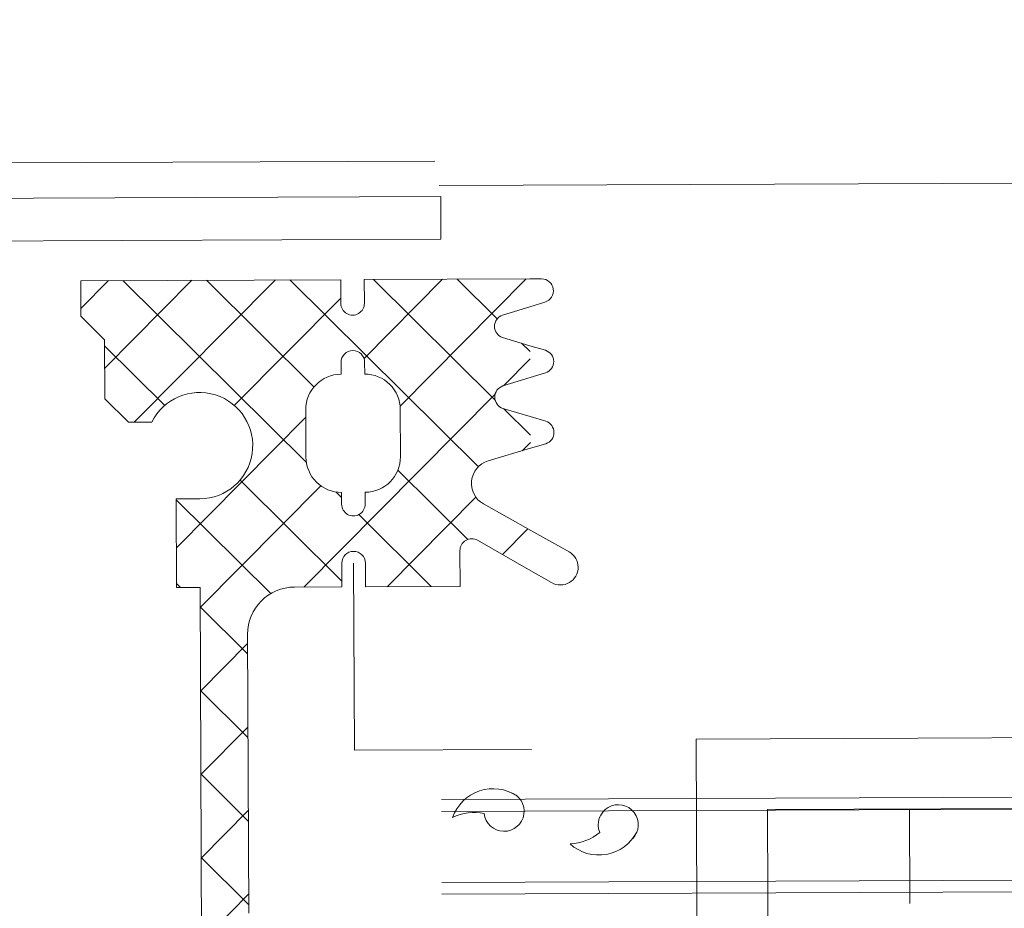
# Model space of a CAD drawing. Header units: millimetres. Extents: x 21148.2 to 21239.2, y 30135 to 30201.8.
# Tile 179 of 189: x 21217.0259 to 21217.0676, y 30174.0763 to 30174.1139. Entities that reach past the tile are written whole.
import ezdxf

# ---------------------------------------------------------------- set-up
doc = ezdxf.new("R2010")
doc.units = ezdxf.units.MM
for name, color, linetype, lineweight in [('AR-T1E-20-L1$0$BIAL - T1E - LT - 001 - AR - DWG - 0134 & 138$0$EAST PTB LVL-1-FACADE$0$ALUM_COVER', 7, 'Continuous', 13), ('AR-T1E-20-L1$0$BIAL - T1E - LT - 001 - AR - DWG - 0134 & 138$0$EAST PTB LVL-1-FACADE$0$ALUM_EXTRUSION', 7, 'Continuous', 13), ('AR-T1E-20-L1$0$BIAL - T1E - LT - 001 - AR - DWG - 0134 & 138$0$EAST PTB LVL-1-FACADE$0$ANGLE', 7, 'Continuous', 13), ('AR-T1E-20-L1$0$BIAL - T1E - LT - 001 - AR - DWG - 0134 & 138$0$EAST PTB LVL-1-FACADE$0$Cladding', 7, 'Continuous', 13), ('AR-T1E-20-L1$0$BIAL - T1E - LT - 001 - AR - DWG - 0134 & 138$0$EAST PTB LVL-1-FACADE$0$DIM', 7, 'Continuous', 13), ('AR-T1E-20-L1$0$BIAL - T1E - LT - 001 - AR - DWG - 0134 & 138$0$EAST PTB LVL-1-FACADE$0$GASKET', 7, 'Continuous', 13), ('AR-T1E-20-L1$0$BIAL - T1E - LT - 001 - AR - DWG - 0134 & 138$0$EAST PTB LVL-1-FACADE$0$glass', 7, 'Continuous', 13), ('AR-T1E-20-L1$0$BIAL - T1E - LT - 001 - AR - DWG - 0134 & 138$0$EAST PTB LVL-1-FACADE$0$hatch', 7, 'Continuous', 13)]:
    doc.layers.add(name, color=color, linetype=linetype, lineweight=lineweight)

# ---------------------------------------------------------------- blocks, each defined once
blk = doc.blocks.new('AR-T1E-20-L1$0$BIAL - T1E - LT - 001 - AR - DWG - 0134 & 138$0$EAST PTB LVL-1-FACADE$0$pri')
at = {"layer": 'AR-T1E-20-L1$0$BIAL - T1E - LT - 001 - AR - DWG - 0134 & 138$0$EAST PTB LVL-1-FACADE$0$GASKET', "ltscale": 1000}
h = blk.add_hatch(dxfattribs=at)
h.set_pattern_fill('ANSI37', color=256, scale=20, style=0)
h.set_pattern_definition([(45, (-26829309.88828593, -27378119.94802986), (-1.767766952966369, 1.767766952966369), []), (135, (-26829309.88828593, -27378119.94802986), (-1.767766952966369, -1.767766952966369), [])])
edge = h.paths.add_edge_path()
edge.add_line((12, -73.00000001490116), (12, -72.00000006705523))
edge.add_ellipse((11.5, -72.00000006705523), major_axis=(0.3535533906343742, 0.3535533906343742), ratio=0.9999999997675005, start_angle=314.9999999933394, end_angle=494.9999999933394)
edge.add_line((11, -72.00000006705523), (11, -69.50000006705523))
edge.add_ellipse((11.5, -69.50000006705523), major_axis=(0.3535533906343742, 0.3535533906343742), ratio=0.9999999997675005, start_angle=134.9999999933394, end_angle=314.9999999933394)
edge.add_line((12, -69.50000006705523), (12, -69.0000000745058))
edge.add_ellipse((12, -67.5000000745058), major_axis=(-1.060660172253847, 1.060660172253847), ratio=0.9999999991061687, start_angle=134.9999999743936, end_angle=225.0000000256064)
edge.add_line((13.5, -67.5000000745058), (13.5, -65.5000000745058))
edge.add_ellipse((12, -65.5000000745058), major_axis=(1.060660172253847, 1.060660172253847), ratio=0.9999999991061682, start_angle=314.9999999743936, end_angle=405.0000000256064)
edge.add_line((12, -64.0000000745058), (12, -63.50000006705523))
edge.add_ellipse((11.5, -63.50000006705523), major_axis=(0.3535533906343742, 0.3535533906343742), ratio=0.9999999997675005, start_angle=314.9999999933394, end_angle=494.9999999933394)
edge.add_line((11, -63.50000006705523), (11, -61.00000007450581))
edge.add_ellipse((11.5, -61.00000007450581), major_axis=(0.3535533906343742, 0.3535533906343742), ratio=0.9999999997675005, start_angle=134.9999999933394, end_angle=314.9999999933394)
edge.add_line((12, -61.00000007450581), (12, -60.00000007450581))
edge.add_line((12, -60.00000007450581), (16, -60.00000008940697))
edge.add_line((16, -60.00000008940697), (16, -61.51329413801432))
edge.add_ellipse((16.5, -61.51329413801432), major_axis=(0.3535533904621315, 0.3535533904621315), ratio=1, start_angle=135, end_angle=255.0000000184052)
edge.add_line((16.75, -61.9463068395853), (18.99999998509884, -60.64726873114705))
edge.add_line((18.99999998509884, -60.64726873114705), (18.99999998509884, -62.35699120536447))
edge.add_line((18.99999998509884, -62.35699120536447), (17.01666248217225, -63.47513124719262))
edge.add_ellipse((17.49880958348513, -64.35122152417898), major_axis=(0.7071067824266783, 0.7071067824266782), ratio=0.9999999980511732, start_angle=73.82572674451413, end_angle=209.2398824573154)
edge.add_line((17.22719918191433, -65.3136288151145), (18.99999998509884, -65.83272748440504))
edge.add_line((18.99999998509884, -65.83272748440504), (18.99999998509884, -67.17420952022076))
edge.add_line((18.99999998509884, -67.17420952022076), (17.86783060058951, -67.51778516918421))
edge.add_ellipse((17.99999997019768, -68.00000011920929), major_axis=(-0.3535533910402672, 0.3535533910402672), ratio=0.9999999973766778, start_angle=-29.67233578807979, end_angle=119.6723666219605)
edge.add_line((17.86783086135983, -68.48221514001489), (18.99999998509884, -68.82579069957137))
edge.add_line((18.99999998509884, -68.82579069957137), (18.99999998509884, -70.17420950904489))
edge.add_line((18.99999998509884, -70.17420950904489), (17.86783074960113, -70.51778510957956))
edge.add_ellipse((17.99999997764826, -71.00000009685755), major_axis=(-0.3535533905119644, 0.3535533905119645), ratio=0.999999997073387, start_angle=-29.67235256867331, end_angle=119.6723608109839)
edge.add_line((17.86783082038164, -71.48221510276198), (18.99999998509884, -71.82579069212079))
edge.add_line((18.99999998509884, -71.82579069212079), (18.99999998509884, -73.00000009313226))
edge.add_line((18.99999998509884, -73.00000009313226), (12, -73.00000001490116))
edge = h.paths.add_edge_path()
edge.add_line((0, -73.00000001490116), (0, -71.50000001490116))
edge.add_line((0, -71.50000001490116), (1, -70.50000001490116))
edge.add_line((1, -70.50000001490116), (1, -68.00000002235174))
edge.add_line((1, -68.00000002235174), (2, -67.00000002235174))
edge.add_line((2, -67.00000002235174), (2.984628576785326, -67.00000002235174))
edge.add_ellipse((5.000193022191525, -66.0000000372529), major_axis=(1.590990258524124, 1.590990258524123), ratio=0.9999999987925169, start_angle=161.3877995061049, end_angle=405.0000000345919)
edge.add_line((5.000193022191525, -63.7500000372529), (4.000193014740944, -63.7500000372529))
edge.add_line((4.000193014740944, -63.7500000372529), (4.000193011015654, -60.0000000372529))
edge.add_line((4.000193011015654, -60.0000000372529), (5.000193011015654, -60.0000000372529))
edge.add_line((5.000193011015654, -60.0000000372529), (5.000192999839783, -44.99999998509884))
edge.add_ellipse((6.500192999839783, -44.99999998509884), major_axis=(1.060660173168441, 1.060660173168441), ratio=0.9999999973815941, start_angle=44.99999979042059, end_angle=134.9999999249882, ccw=False)
edge.add_line((6.500193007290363, -43.49999998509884), (12.50019299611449, -43.50000000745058))
edge.add_ellipse((12.50019299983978, -42.50000000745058), major_axis=(-0.7071067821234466, 0.7071067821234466), ratio=0.9999999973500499, start_angle=134.9999999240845, end_angle=225.0000009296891)
edge.add_line((13.50019299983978, -42.49999999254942), (22.00019301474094, -42.49999997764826))
edge.add_ellipse((22.50019301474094, -42.49999997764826), major_axis=(0.3535533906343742, 0.3535533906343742), ratio=0.9999999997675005, start_angle=134.9999999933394, end_angle=314.9999999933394)
edge.add_line((23.00019301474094, -42.49999997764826), (23.00019301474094, -39.50000001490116))
edge.add_ellipse((21.00019301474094, -39.50000001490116), major_axis=(1.414213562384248, 1.414213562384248), ratio=0.999999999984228, start_angle=314.9999999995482, end_angle=404.9999997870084)
edge.add_line((21.00019302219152, -37.50000001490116), (19.00019297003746, -37.50000000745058))
edge.add_line((19.00019297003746, -37.50000000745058), (19.00019297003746, -39.50000000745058))
edge.add_ellipse((18.50019297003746, -39.50000000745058), major_axis=(-0.3535533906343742, 0.3535533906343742), ratio=0.9999999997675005, start_angle=45.00000000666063, end_angle=225.0000000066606, ccw=False)
edge.add_line((18.00019297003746, -39.50000000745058), (18.00019297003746, -37.50000000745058))
edge.add_line((18.00019297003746, -37.50000000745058), (16.00019297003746, -37.50000000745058))
edge.add_line((16.00019297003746, -37.50000000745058), (16.00019297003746, -39.50000000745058))
edge.add_ellipse((15.50019297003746, -39.50000000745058), major_axis=(-0.3535533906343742, 0.3535533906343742), ratio=0.9999999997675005, start_angle=45.00000000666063, end_angle=225.0000000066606, ccw=False)
edge.add_line((15.00019297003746, -39.50000000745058), (15.00019297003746, -37.50000000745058))
edge.add_line((15.00019297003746, -37.50000000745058), (14.00019297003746, -37.50000000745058))
edge.add_ellipse((14.00019297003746, -36.50000000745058), major_axis=(0.7071067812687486, 0.7071067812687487), ratio=0.9999999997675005, start_angle=45.00000000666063, end_angle=225.0000000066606, ccw=False)
edge.add_line((14.00019297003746, -35.50000000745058), (15.00019297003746, -35.50000000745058))
edge.add_line((15.00019297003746, -35.50000000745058), (15.00019297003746, -33.50000000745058))
edge.add_ellipse((15.50019297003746, -33.50000000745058), major_axis=(-0.3535533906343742, 0.3535533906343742), ratio=0.9999999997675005, start_angle=-134.99999999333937, end_angle=45.00000000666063, ccw=False)
edge.add_line((16.00019297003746, -33.50000000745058), (16.00019297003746, -35.50000000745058))
edge.add_line((16.00019297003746, -35.50000000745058), (18.00019297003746, -35.50000000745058))
edge.add_line((18.00019297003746, -35.50000000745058), (18.00019297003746, -33.50000000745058))
edge.add_ellipse((18.50019297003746, -33.50000000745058), major_axis=(-0.3535533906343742, 0.3535533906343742), ratio=0.9999999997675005, start_angle=-134.99999999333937, end_angle=45.00000000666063, ccw=False)
edge.add_line((19.00019297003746, -33.50000000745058), (19.00019297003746, -35.50000000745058))
edge.add_line((19.00019297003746, -35.50000000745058), (21.00019301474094, -35.50000000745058))
edge.add_ellipse((21.00019301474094, -33.50000000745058), major_axis=(1.414213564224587, 1.414213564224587), ratio=0.9999999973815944, start_angle=225.0000000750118, end_angle=314.9999999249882)
edge.add_line((23.00019301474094, -33.50000000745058), (23.00019301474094, -30.49999997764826))
edge.add_ellipse((22.50019301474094, -30.49999935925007), major_axis=(0.3535533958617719, 0.3535533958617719), ratio=0.9999999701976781, start_angle=314.9999282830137, end_angle=495.0000734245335)
edge.add_line((22.00019301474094, -30.50000000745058), (13.50019299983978, -30.50000002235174))
edge.add_ellipse((12.50019299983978, -30.50000000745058), major_axis=(-0.7071067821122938, 0.7071067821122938), ratio=0.9999999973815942, start_angle=224.9999992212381, end_angle=314.9999994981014)
edge.add_line((12.50019300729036, -29.50000000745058), (6.500192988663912, -29.49999997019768))
edge.add_ellipse((6.500192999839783, -27.99999997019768), major_axis=(1.060660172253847, 1.060660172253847), ratio=0.9999999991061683, start_angle=134.9999999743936, end_angle=224.9999995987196, ccw=False)
edge.add_line((5.000192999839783, -27.99999997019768), (5.000193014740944, -12.99999997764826))
edge.add_line((5.000193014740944, -12.99999997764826), (4.000193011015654, -12.99999997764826))
edge.add_line((4.000193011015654, -12.99999997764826), (4.000193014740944, -9.249999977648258))
edge.add_line((4.000193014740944, -9.249999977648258), (5.000193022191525, -9.249999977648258))
edge.add_ellipse((5.000193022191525, -6.999999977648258), major_axis=(-1.590990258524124, 1.590990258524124), ratio=0.9999999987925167, start_angle=134.9999999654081, end_angle=378.6122004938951)
edge.add_line((2.984628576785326, -5.999999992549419), (2, -5.999999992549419))
edge.add_line((2, -5.999999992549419), (1, -4.999999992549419))
edge.add_line((1, -4.999999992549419), (1, -2.5))
edge.add_line((1, -2.5), (0, -1.5))
edge.add_line((0, -1.5), (0, 0))
edge.add_line((0, 0), (11, 5.21540641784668e-08))
edge.add_line((11, 5.21540641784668e-08), (11, -0.9999999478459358))
edge.add_line((11, -0.9999999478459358), (11, -3.999999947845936))
edge.add_ellipse((11, -5.499999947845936), major_axis=(-1.060660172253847, 1.060660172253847), ratio=0.9999999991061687, start_angle=-45.00000002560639, end_angle=45.00000002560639)
edge.add_line((9.5, -5.499999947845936), (9.5, -7.499999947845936))
edge.add_ellipse((11, -7.499999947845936), major_axis=(1.060660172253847, 1.060660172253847), ratio=0.9999999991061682, start_angle=134.9999999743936, end_angle=225.0000000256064)
edge.add_line((11, -8.999999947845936), (11, -12.99999994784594))
edge.add_line((11, -12.99999994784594), (9.000096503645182, -12.99999995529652))
edge.add_ellipse((9.000096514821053, -14.99990345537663), major_axis=(1.414145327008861, 1.414145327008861), ratio=0.9999999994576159, start_angle=45.00000033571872, end_angle=134.999999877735)
edge.add_line((7.000193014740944, -14.99990345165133), (7.000193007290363, -26.79289329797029))
edge.add_line((7.000193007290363, -26.79289329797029), (6.647053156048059, -27.1460331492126))
edge.add_ellipse((6.999638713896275, -27.50055173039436), major_axis=(-0.4999925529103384, 0.002760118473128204), ratio=0.9999993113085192, start_angle=-44.84036206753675, end_angle=134.7895539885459)
edge.add_line((7.34992703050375, -27.85734031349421), (7.349943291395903, -27.85735658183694))
edge.add_line((7.349943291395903, -27.85735658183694), (7.707299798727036, -27.50000008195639))
edge.add_line((7.707299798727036, -27.50000008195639), (24.46999997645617, -27.50000000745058))
edge.add_line((24.46999997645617, -27.50000000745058), (25.96999996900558, -29))
edge.add_line((25.96999996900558, -29), (25.96999996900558, -33.5))
edge.add_line((25.96999996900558, -33.5), (24.96999995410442, -34.50000001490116))
edge.add_line((24.96999995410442, -34.50000001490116), (24.96999994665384, -38.49999998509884))
edge.add_line((24.96999994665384, -38.49999998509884), (25.96999996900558, -39.50000001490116))
edge.add_line((25.96999996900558, -39.50000001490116), (25.96999996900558, -44.00000001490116))
edge.add_line((25.96999996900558, -44.00000001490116), (24.46999996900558, -45.50000001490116))
edge.add_line((24.46999996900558, -45.50000001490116), (7.707299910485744, -45.49999997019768))
edge.add_line((7.707299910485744, -45.49999997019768), (7.349943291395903, -45.14264335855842))
edge.add_line((7.349943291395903, -45.14264335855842), (7.34992703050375, -45.14265962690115))
edge.add_ellipse((6.999638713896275, -45.49944821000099), major_axis=(0.4999925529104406, 0.002760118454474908), ratio=0.9999993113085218, start_angle=45.21044601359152, end_angle=224.8403620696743)
edge.add_line((6.647053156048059, -45.85396679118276), (7.000193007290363, -46.20710664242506))
edge.add_line((7.000193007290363, -46.20710664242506), (7.000193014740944, -58.00009648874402))
edge.add_ellipse((9.000096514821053, -58.00009648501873), major_axis=(-1.414145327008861, 1.414145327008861), ratio=0.9999999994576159, start_angle=45.000000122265, end_angle=134.9999997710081)
edge.add_line((9.000096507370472, -59.99999998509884), (11, -59.99999999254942))
edge.add_line((11, -59.99999999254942), (11, -61.00000007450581))
edge.add_line((11, -61.00000007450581), (11, -64.00000006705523))
edge.add_ellipse((11, -65.50000006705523), major_axis=(-1.060660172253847, 1.060660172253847), ratio=0.9999999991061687, start_angle=-45.00000002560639, end_angle=45.00000002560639)
edge.add_line((9.5, -65.50000006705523), (9.5, -67.50000006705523))
edge.add_ellipse((11, -67.50000006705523), major_axis=(1.060660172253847, 1.060660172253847), ratio=0.9999999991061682, start_angle=134.9999999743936, end_angle=225.0000000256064)
edge.add_line((11, -69.00000006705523), (11, -69.50000006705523))
edge.add_line((11, -69.50000006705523), (11, -72.00000000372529))
edge.add_line((11, -72.00000000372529), (11, -73.00000006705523))
edge.add_line((11, -73.00000006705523), (0, -73.00000001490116))
edge = h.paths.add_edge_path()
edge.add_line((12, -12.99999994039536), (12, -11.99999994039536))
edge.add_ellipse((11.5, -11.99999994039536), major_axis=(0.3535533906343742, 0.3535533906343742), ratio=0.9999999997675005, start_angle=314.9999999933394, end_angle=494.9999999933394)
edge.add_line((11, -11.99999994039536), (11, -9.499999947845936))
edge.add_ellipse((11.50000000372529, -9.499999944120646), major_axis=(0.3535533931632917, 0.3535533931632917), ratio=0.9999999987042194, start_angle=135.0000003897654, end_angle=224.9906755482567)
edge.add_ellipse((11.50000001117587, -9.499999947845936), major_axis=(-0.3535533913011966, 0.3535533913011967), ratio=0.9999999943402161, start_angle=134.9906744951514, end_angle=225.0000001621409)
edge.add_line((12.00000001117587, -9.499999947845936), (12.00000001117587, -8.999999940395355))
edge.add_ellipse((12, -7.499999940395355), major_axis=(-1.060660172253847, 1.060660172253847), ratio=0.9999999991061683, start_angle=135.0000004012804, end_angle=225.0000000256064)
edge.add_line((13.5, -7.499999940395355), (13.5, -5.499999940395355))
edge.add_ellipse((12, -5.499999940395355), major_axis=(1.060660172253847, 1.060660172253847), ratio=0.9999999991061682, start_angle=314.9999999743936, end_angle=405.0000000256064)
edge.add_line((12, -3.999999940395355), (12, -3.499999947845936))
edge.add_ellipse((11.5, -3.499999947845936), major_axis=(0.3535533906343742, 0.3535533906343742), ratio=0.9999999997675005, start_angle=314.9999999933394, end_angle=494.9999999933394)
edge.add_line((11, -3.499999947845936), (11, -0.9999999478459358))
edge.add_ellipse((11.5, -0.9999999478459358), major_axis=(0.3535533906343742, 0.3535533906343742), ratio=0.9999999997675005, start_angle=134.9999999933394, end_angle=314.9999999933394)
edge.add_line((12, -0.9999999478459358), (12, 0))
edge.add_line((12, 0), (18.99999998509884, 7.82310962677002e-08))
edge.add_line((18.99999998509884, 7.82310962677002e-08), (18.99999998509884, -1.174209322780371))
edge.add_line((18.99999998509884, -1.174209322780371), (17.86783082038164, -1.517784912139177))
edge.add_ellipse((17.99999997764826, -1.999999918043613), major_axis=(0.3535533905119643, 0.3535533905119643), ratio=0.9999999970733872, start_angle=60.32763918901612, end_angle=209.6723525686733)
edge.add_line((17.86783074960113, -2.482214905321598), (18.99999998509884, -2.825790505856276))
edge.add_line((18.99999998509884, -2.825790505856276), (18.99999998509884, -4.17420931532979))
edge.add_line((18.99999998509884, -4.17420931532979), (17.86783086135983, -4.517784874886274))
edge.add_ellipse((17.99999997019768, -4.999999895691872), major_axis=(0.3535533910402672, 0.3535533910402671), ratio=0.9999999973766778, start_angle=60.32763337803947, end_angle=209.6723357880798)
edge.add_line((17.86783060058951, -5.482214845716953), (18.99999998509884, -5.825790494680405))
edge.add_line((18.99999998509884, -5.825790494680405), (18.99999998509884, -7.16727253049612))
edge.add_line((18.99999998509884, -7.16727253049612), (17.22719918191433, -7.686371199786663))
edge.add_ellipse((17.49880958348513, -8.64877849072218), major_axis=(-0.7071067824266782, 0.7071067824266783), ratio=0.9999999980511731, start_angle=-29.23988245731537, end_angle=106.1742732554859)
edge.add_line((17.01666248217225, -9.52486876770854), (18.99999998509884, -10.6430088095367))
edge.add_line((18.99999998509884, -10.6430088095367), (18.99999998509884, -12.35273128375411))
edge.add_line((18.99999998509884, -12.35273128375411), (16.75, -11.05369317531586))
edge.add_ellipse((16.5, -11.48670587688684), major_axis=(0.3535533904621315, 0.3535533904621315), ratio=1, start_angle=14.99999998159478, end_angle=135)
edge.add_line((16, -11.48670587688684), (16, -12.99999992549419))
edge.add_line((16, -12.99999992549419), (12, -12.99999994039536))
at = {"layer": 'AR-T1E-20-L1$0$BIAL - T1E - LT - 001 - AR - DWG - 0134 & 138$0$EAST PTB LVL-1-FACADE$0$GASKET'}
for p, q in [((18.99999998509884, -1.174209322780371), (17.84188608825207, -1.525658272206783)), ((19.63926747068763, -0.9802129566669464), (18.99999998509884, -1.174209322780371)), ((18.99999998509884, -2.825790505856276), (17.84188608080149, -2.474341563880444)), ((19.65109968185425, -3.023377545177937), (18.99999998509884, -2.825790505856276)), ((11, -3.499999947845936), (11, -3.999999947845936)), ((12, -3.499999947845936), (12, -3.999999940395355)), ((19.65109968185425, -3.976622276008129), (18.99999998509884, -4.17420931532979)), ((18.99999998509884, -4.17420931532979), (17.84188608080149, -4.525658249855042)), ((13.5, -5.499999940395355), (13.5, -7.499999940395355)), ((18.99999998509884, -5.825790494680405), (17.84188608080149, -5.474341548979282)), ((19.65109968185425, -6.023377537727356), (18.99999998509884, -5.825790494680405)), ((19.65109968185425, -6.976622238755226), (18.99999998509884, -7.16727253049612)), ((18.99999998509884, -7.16727253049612), (17.20841978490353, -7.691870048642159)), ((12.00000001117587, -8.999999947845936), (12.00000001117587, -9.499999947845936)), ((18.99999998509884, -10.6430088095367), (16.99880958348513, -9.514803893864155)), ((20.64379942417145, -11.56972853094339), (18.99999998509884, -10.6430088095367)), ((18.99999998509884, -12.35273128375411), (16.75, -11.05369317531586)), ((16, -12.99999988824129), (16, -11.48670587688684)), ((11, -12.99999988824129), (11, -11.99999994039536)), ((12, -12.99999988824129), (12, -11.99999994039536)), ((19.87514480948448, -12.85799638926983), (18.99999998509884, -12.35273128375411)), ((16, -12.99999992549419), (12, -12.99999994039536))]:
    blk.add_line(p, q, dxfattribs=at)
for points in [[(18.99999998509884, 7.82310962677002e-08), (12, 0), (12, -0.9999999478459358, -0.9999999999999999), (11, -0.9999999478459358), (11, 5.21540641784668e-08), (0, 0), (0, -1.5), (1, -2.5), (1, -4.999999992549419), (2, -5.999999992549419), (2.984628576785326, -5.999999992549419, -1.796870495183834), (5.000193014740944, -9.249999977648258), (4.000193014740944, -9.249999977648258), (4.000193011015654, -12.99999997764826), (5.000193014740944, -12.99999997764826), (5.000192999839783, -27.99999997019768)], [(19.49999996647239, 8.195638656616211e-08, -0.8679639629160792), (19.63926747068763, -0.9802129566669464)], [(10.99999998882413, -3.999999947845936, 0.4142135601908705), (9.5, -5.499999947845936), (9.5, -7.499999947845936, 0.4142135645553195), (11.00000001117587, -8.999999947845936), (11.00000001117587, -9.500105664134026)], [(11, -12.99999994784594), (8.99999999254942, -12.99999995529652, 0.4142135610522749), (7.000193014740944, -14.9999999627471), (7.000193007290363, -26.79289329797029)]]:
    blk.add_lwpolyline(points, format="xyb", dxfattribs=at)
blk.add_lwpolyline([(19.50009621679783, 8.195638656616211e-08), (18.99999998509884, 7.82310962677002e-08)], dxfattribs=at)
for centre, radius, start, end in [((17.99999997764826, -1.999999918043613), 0.4999999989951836, 108.4349495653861, 251.5650504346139), ((11.5, -3.499999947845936), 0.5, 0, 180), ((19.49999997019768, -3.499999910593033), 0.5, 287.5897535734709, 72.41024642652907), ((12, -5.499999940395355), 1.5, 0, 90.00000042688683), ((17.99999997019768, -4.999999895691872), 0.5, 108.4349491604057, 251.5650508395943), ((19.49999997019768, -6.499999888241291), 0.5, 287.5897535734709, 72.41024642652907), ((12, -7.499999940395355), 1.5, 270.0000004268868, 0), ((17.49880958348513, -8.64877849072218), 1, 106.8812941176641, 239.9999999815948), ((11.50000001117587, -9.499999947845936), 0.5, 180, 0), ((16.5, -11.48670587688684), 0.5, 59.99999998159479, 180), ((11.5, -11.99999994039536), 0.5, 0, 180), ((20.25014480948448, -12.20847733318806), 0.75, 239.9999999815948, 59.99999998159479)]:
    blk.add_arc(centre, radius, start, end, dxfattribs=at)

msp = doc.modelspace()

# ---------------------------------------------------------------- hatches: boundary and pattern name
at = {"layer": 'AR-T1E-20-L1$0$BIAL - T1E - LT - 001 - AR - DWG - 0134 & 138$0$EAST PTB LVL-1-FACADE$0$GASKET'}
h = msp.add_hatch(dxfattribs=at)
h.set_pattern_fill('ANSI37', color=256, scale=0.015, angle=90.22990505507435, style=0)
h.set_pattern_definition([(135.2299050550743, (21217.44480671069, 30173.85009524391), (-0.001320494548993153, -0.001331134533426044), []), (225.2299050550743, (21217.44480671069, 30173.85009524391), (0.001331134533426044, -0.001320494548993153), [])])
edge = h.paths.add_edge_path(flags=16)
edge.add_line((21217.08103572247, 30174.07478951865), (21217.0800183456, 30174.07653545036))
edge.add_arc((21217.0791543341, 30174.07603197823), 0.000999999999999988, 390.2299050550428, 510.2299050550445)
edge.add_line((21217.07828630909, 30174.07652850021), (21217.07728297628, 30174.07477446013))
edge.add_arc((21217.07511291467, 30174.07601576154), 0.002500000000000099, 270.2299050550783, 330.2299050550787, ccw=False)
edge.add_line((21217.07512294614, 30174.07351578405), (21217.07252984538, 30174.07350537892))
edge.add_arc((21217.07287034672, 30174.07050840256), 0.003016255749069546, 96.48187653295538, 275.8642960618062)
edge.add_line((21217.07317852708, 30174.06750793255), (21217.07687905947, 30174.06752278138))
edge.add_arc((21217.07686902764, 30174.07002275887), 0.0025, 270.2299050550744, 330.2299050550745)
edge.add_line((21217.07903909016, 30174.06878145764), (21217.08104575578, 30174.07228953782))
edge.add_arc((21217.07887569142, 30174.0735308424), 0.00249999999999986, 330.2299050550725, 390.2299054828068)
edge = h.paths.add_edge_path(flags=16)
edge.add_line((21217.0800985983, 30174.05653561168), (21217.08090126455, 30174.05793884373))
edge.add_arc((21217.07873120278, 30174.05918014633), 0.002500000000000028, 330.2299050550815, 390.2299051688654)
edge.add_line((21217.08089123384, 30174.06043882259), (21217.07865300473, 30174.06427987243))
edge.add_arc((21217.07649297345, 30174.06302119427), 0.002499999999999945, 390.2299050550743, 450.2299050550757)
edge.add_line((21217.07648294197, 30174.06552117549), (21217.07318655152, 30174.06550794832))
edge.add_arc((21217.07290246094, 30174.06250510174), 0.00301625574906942, 444.5955140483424, 623.977933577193)
edge.add_line((21217.07258602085, 30174.05950548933), (21217.07517912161, 30174.05951589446))
edge.add_arc((21217.07518915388, 30174.05701591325), 0.002499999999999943, 30.2299050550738, 90.22990505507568, ccw=False)
edge.add_line((21217.07734918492, 30174.05827459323), (21217.07836656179, 30174.05652866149))
edge.add_arc((21217.0792305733, 30174.05703212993), 0.0009999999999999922, 210.2299050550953, 330.2299050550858)
edge = h.paths.add_edge_path()
edge.add_line((21217.06398381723, 30174.06747103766), (21217.0671331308, 30174.0680376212))
edge.add_arc((21217.06704433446, 30174.06852967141), 0.000500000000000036, 280.2299050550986, 390.2299050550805)
edge.add_line((21217.06747634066, 30174.06878140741), (21217.06685447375, 30174.06984860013))
edge.add_line((21217.0668544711, 30174.06984860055), (21217.06684189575, 30174.07298254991))
edge.add_line((21217.06684189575, 30174.07298255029), (21217.07182179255, 30174.07800257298))
edge.add_line((21217.07182179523, 30174.07800257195), (21217.07232179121, 30174.07800457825))
edge.add_line((21217.0723217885, 30174.07800457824), (21217.07088845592, 30174.07549880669))
edge.add_line((21217.07088845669, 30174.07549880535), (21217.06992009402, 30174.07452264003))
edge.add_arc((21217.07009757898, 30174.07434657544), 0.000249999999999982, 135.2299050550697, 315.2299050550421)
edge.add_line((21217.0702750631, 30174.07417050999), (21217.07159555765, 30174.07550164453))
edge.add_line((21217.07159555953, 30174.07550164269), (21217.07598094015, 30174.07551923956))
edge.add_line((21217.07598093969, 30174.07551923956), (21217.07698427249, 30174.07727327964))
edge.add_arc((21217.0791543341, 30174.07603197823), 0.002500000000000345, 30.229905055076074, 150.2299050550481, ccw=False)
edge.add_line((21217.08131436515, 30174.07729065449), (21217.08233174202, 30174.07554472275))
edge.add_line((21217.08233174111, 30174.07554472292), (21217.08482168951, 30174.07805473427))
edge.add_line((21217.08482169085, 30174.07805473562), (21217.08532168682, 30174.07805674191))
edge.add_line((21217.08532168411, 30174.0780567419), (21217.08388835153, 30174.07555097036))
edge.add_line((21217.0838883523, 30174.07555096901), (21217.08753169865, 30174.07556558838))
edge.add_line((21217.08753169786, 30174.07556558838), (21217.09002164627, 30174.07807559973))
edge.add_line((21217.0900216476, 30174.07807560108), (21217.09032164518, 30174.07807680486))
edge.add_line((21217.09032164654, 30174.07807680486), (21217.08917498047, 30174.07607218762))
edge.add_line((21217.08917497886, 30174.07607218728), (21217.09332780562, 30174.076088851))
edge.add_line((21217.09332780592, 30174.07608885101), (21217.09331576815, 30174.07908882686))
edge.add_line((21217.09331576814, 30174.07908882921), (21217.09381576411, 30174.07909083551))
edge.add_line((21217.09381576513, 30174.07909083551), (21217.09483582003, 30174.07409488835))
edge.add_line((21217.09483581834, 30174.07409488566), (21217.09486029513, 30174.06799493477))
edge.add_line((21217.09486029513, 30174.06799493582), (21217.09346592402, 30174.06658932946))
edge.add_line((21217.09346592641, 30174.06658932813), (21217.09487153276, 30174.06519495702))
edge.add_line((21217.09487153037, 30174.06519495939), (21217.09489600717, 30174.0590950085))
edge.add_line((21217.09489600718, 30174.05909500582), (21217.09391607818, 30174.05409103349))
edge.add_line((21217.09391607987, 30174.05409103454), (21217.0934160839, 30174.05408902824))
edge.add_line((21217.09341608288, 30174.05408902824), (21217.09340404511, 30174.05708900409))
edge.add_line((21217.09340404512, 30174.05708900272), (21217.08925121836, 30174.05707233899))
edge.add_line((21217.08925121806, 30174.05707233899), (21217.09041393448, 30174.05507698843))
edge.add_line((21217.09041393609, 30174.05507699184), (21217.0901139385, 30174.05507578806))
edge.add_line((21217.09011393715, 30174.05507578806), (21217.0876039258, 30174.05756573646))
edge.add_line((21217.08760392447, 30174.05756573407), (21217.08396057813, 30174.0575511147))
edge.add_line((21217.08396057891, 30174.0575511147), (21217.08541397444, 30174.0550569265))
edge.add_line((21217.08541397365, 30174.05505692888), (21217.08491397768, 30174.05505492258))
edge.add_line((21217.08491398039, 30174.0550549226), (21217.08240396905, 30174.057544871))
edge.add_line((21217.08240396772, 30174.05754486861), (21217.08140063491, 30174.05579082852))
edge.add_arc((21217.0792305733, 30174.05703212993), 0.00250000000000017, 210.2299050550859, 330.22990505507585, ccw=False)
edge.add_line((21217.07707054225, 30174.05577345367), (21217.07605316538, 30174.05751938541))
edge.add_line((21217.0760531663, 30174.05751938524), (21217.07166778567, 30174.05750178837))
edge.add_line((21217.07166778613, 30174.05750178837), (21217.0703366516, 30174.05882228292))
edge.add_arc((21217.07016058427, 30174.05864480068), 0.0002499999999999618, 405.2299050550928, 585.2299050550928)
edge.add_line((21217.06998451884, 30174.05846731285), (21217.07096068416, 30174.05749895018))
edge.add_line((21217.0709606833, 30174.05749895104), (21217.07241407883, 30174.05500476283))
edge.add_line((21217.07241407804, 30174.05500476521), (21217.07191408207, 30174.05500275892))
edge.add_line((21217.07191408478, 30174.05500275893), (21217.06689406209, 30174.05998265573))
edge.add_line((21217.06689405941, 30174.05998265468), (21217.06688148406, 30174.06311660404))
edge.add_line((21217.06688148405, 30174.06311660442), (21217.06749476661, 30174.06418875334))
edge.add_arc((21217.06706075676, 30174.06443701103), 0.0005000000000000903, 330.2299050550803, 440.2299050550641)
edge.add_line((21217.06714560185, 30174.0649297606), (21217.06399184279, 30174.0654710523))
edge.add_line((21217.06399184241, 30174.06547105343), (21217.0652808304, 30174.06327620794))
edge.add_line((21217.06528083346, 30174.06327620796), (21217.06467083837, 30174.06327376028))
edge.add_line((21217.06467083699, 30174.06327376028), (21217.06181299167, 30174.06610876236))
edge.add_arc((21217.06216512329, 30174.06646372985), 0.0005000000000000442, 135.2299050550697, 225.2299050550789, ccw=False)
edge.add_line((21217.06181015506, 30174.06681586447), (21217.06464515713, 30174.06967370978))
edge.add_line((21217.06464515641, 30174.06967370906), (21217.0652551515, 30174.06967615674))
edge.add_line((21217.06525515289, 30174.06967615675), (21217.0639838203, 30174.06747103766))
edge = h.paths.add_edge_path(flags=16)
edge.add_arc((21217.08226643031, 30174.06304436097), 0.002500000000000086, 390.2299050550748, 450.229905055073)
edge.add_line((21217.08225639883, 30174.06554434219), (21217.07994701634, 30174.06553507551))
edge.add_arc((21217.07994902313, 30174.06503507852), 0.0004999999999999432, 90.22990505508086, 210.2299050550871)
edge.add_line((21217.07951701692, 30174.06478334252), (21217.08184244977, 30174.0607926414))
edge.add_arc((21217.08400248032, 30174.06205132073), 0.002499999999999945, 210.2299050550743, 270.2299050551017)
edge.add_line((21217.0840125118, 30174.05955133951), (21217.08632189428, 30174.05956060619))
edge.add_arc((21217.08631988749, 30174.06006060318), 0.0004999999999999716, 270.2299050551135, 390.229905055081)
edge.add_line((21217.0867518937, 30174.06031233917), (21217.08442646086, 30174.06430304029))
edge = h.paths.add_edge_path(flags=16)
edge.add_line((21217.09322016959, 30174.05983828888), (21217.09060405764, 30174.06432782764))
edge.add_arc((21217.08844402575, 30174.06306914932), 0.002499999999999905, 390.2299050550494, 450.2299050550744)
edge.add_line((21217.08843399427, 30174.06556913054), (21217.08785664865, 30174.06556681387))
edge.add_arc((21217.08786266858, 30174.06406682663), 0.001500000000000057, 450.2299050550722, 570.2299050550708)
edge.add_line((21217.08656664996, 30174.06331161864), (21217.08787470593, 30174.06106684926))
edge.add_arc((21217.09133075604, 30174.06308073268), 0.004000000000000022, 210.2299050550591, 270.2299050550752)
edge.add_line((21217.0913468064, 30174.05908076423), (21217.09279017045, 30174.0590865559))
edge.add_arc((21217.09278816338, 30174.05958655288), 0.0004999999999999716, 270.2299050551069, 390.2299050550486)
edge = h.paths.add_edge_path(flags=16)
edge.add_arc((21217.0826424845, 30174.07004592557), 0.002500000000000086, 270.2299050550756, 330.22990505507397, ccw=False)
edge.add_line((21217.08265251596, 30174.06754594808), (21217.08034313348, 30174.0675366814))
edge.add_arc((21217.08034112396, 30174.06803667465), 0.0005, 150.2299050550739, 270.22990505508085, ccw=False)
edge.add_line((21217.07990711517, 30174.06828493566), (21217.0822004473, 30174.07229417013))
edge.add_arc((21217.0843705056, 30174.07105286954), 0.002499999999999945, 90.22990505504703, 150.2299050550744, ccw=False)
edge.add_line((21217.08436047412, 30174.07355285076), (21217.08666985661, 30174.07356211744))
edge.add_arc((21217.08667186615, 30174.07306212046), 0.0005000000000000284, 330.2299050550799, 450.2299050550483, ccw=False)
edge.add_line((21217.08710587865, 30174.07281385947), (21217.08481254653, 30174.06880462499))
edge = h.paths.add_edge_path(flags=16)
edge.add_line((21217.09316599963, 30174.07333818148), (21217.09058600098, 30174.0688277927))
edge.add_arc((21217.08841593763, 30174.07006909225), 0.002499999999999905, 270.22990505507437, 330.22990505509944, ccw=False)
edge.add_line((21217.08842596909, 30174.06756911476), (21217.08784862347, 30174.06756679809))
edge.add_arc((21217.08784260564, 30174.06906678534), 0.001500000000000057, 150.2299050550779, 270.22990505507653, ccw=False)
edge.add_line((21217.08654056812, 30174.06981156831), (21217.08783056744, 30174.0720667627))
edge.add_arc((21217.09130266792, 30174.07008067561), 0.003999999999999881, 90.22990505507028, 150.2299050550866, ccw=False)
edge.add_line((21217.09128661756, 30174.07408064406), (21217.09272998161, 30174.07408643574))
edge.add_arc((21217.09273198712, 30174.07358644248), 0.0004999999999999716, 330.22990505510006, 450.2299050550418, ccw=False)

# ---------------------------------------------------------------- linework, layer by layer
at = {"layer": 'AR-T1E-20-L1$0$BIAL - T1E - LT - 001 - AR - DWG - 0134 & 138$0$EAST PTB LVL-1-FACADE$0$ALUM_COVER'}
msp.add_lwpolyline([(21216.94927639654, 30174.10371105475, -0.4142135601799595), (21216.94977438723, 30174.10421305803), (21217.02176976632, 30174.10450194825, -0.4142135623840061), (21217.02207096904, 30174.1042031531), (21217.02211149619, 30174.0941032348, 0.4142135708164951), (21217.02241269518, 30174.09380443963), (21217.02335157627, 30174.09380820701, 0.2679491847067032), (21217.02361078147, 30174.09395925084), (21217.02424144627, 30174.09506179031, 0.4142135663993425), (21217.02405569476, 30174.09574406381), (21217.02355377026, 30174.09603116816, -0.2679491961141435), (21217.02330203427, 30174.09646317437), (21217.02327095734, 30174.1042079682, -0.4142135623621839), (21217.02356975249, 30174.10450917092), (21217.04376958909, 30174.10459022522), (21217.04376236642, 30174.1063902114), (21216.9437633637, 30174.10598895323), (21216.94376978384, 30174.1043889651), (21216.94706549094, 30174.1038592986, -0.8628696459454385), (21216.94678363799, 30174.10190103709, 0.9999999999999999), (21216.94678965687, 30174.10040104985, 0.4142135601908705), (21216.94927960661, 30174.10291106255)], format="xyb", close=True, dxfattribs=at)
at = {"layer": 'AR-T1E-20-L1$0$BIAL - T1E - LT - 001 - AR - DWG - 0134 & 138$0$EAST PTB LVL-1-FACADE$0$ALUM_EXTRUSION', "ltscale": 1000}
for centre, radius, start, end in [((21217.04597956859, 30174.07950941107), 0.001820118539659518, 56.51034652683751, 160.724638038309), ((21217.04597956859, 30174.07950941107), 0.001820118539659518, 56.51034652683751, 160.724638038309), ((21217.04644103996, 30174.08037534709), 0.0008484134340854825, 186.359748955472, 73.67177926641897), ((21217.04644103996, 30174.08037534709), 0.0008484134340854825, 186.359748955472, 73.67177926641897), ((21217.05127076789, 30174.07980458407), 0.0008484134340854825, 315.0053541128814, 202.3173847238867), ((21217.05127076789, 30174.07980458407), 0.0008484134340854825, 315.0053541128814, 202.3173847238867), ((21217.04517507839, 30174.07827923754), 0.002046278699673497, 78.07659703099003, 116.5173167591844), ((21217.04517507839, 30174.07827923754), 0.002046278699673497, 78.07659703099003, 116.5173167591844), ((21217.04915422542, 30174.08103607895), 0.002046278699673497, 272.1598184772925, 310.6005374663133), ((21217.04915422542, 30174.08103607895), 0.002046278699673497, 272.1598184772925, 310.6005374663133), ((21217.05045036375, 30174.08034285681), 0.001820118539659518, 227.95249573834, 332.1667886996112), ((21217.05045036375, 30174.08034285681), 0.001820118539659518, 227.95249573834, 332.1667886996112)]:
    msp.add_arc(centre, radius, start, end, dxfattribs=at)
at = {"layer": 'AR-T1E-20-L1$0$BIAL - T1E - LT - 001 - AR - DWG - 0134 & 138$0$EAST PTB LVL-1-FACADE$0$ANGLE', "ltscale": 15}
msp.add_lwpolyline([(21217.07957437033, 30174.08353372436), (21217.07958640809, 30174.08053374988), (21217.0575865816, 30174.08044547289), (21217.05767485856, 30174.05844565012), (21217.05467488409, 30174.05843361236), (21217.05457456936, 30174.08343340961), (21217.07957437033, 30174.08353372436)], dxfattribs=at)
at = {"layer": 'AR-T1E-20-L1$0$BIAL - T1E - LT - 001 - AR - DWG - 0134 & 138$0$EAST PTB LVL-1-FACADE$0$Cladding', "ltscale": 15}
msp.add_line((21217.06360031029, 30174.08046960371), (21217.06361636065, 30174.07646963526), dxfattribs=at)
for points in [[(21217.0436883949, 30174.10686594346), (21218.78449449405, 30174.11385113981)], [(21217.0436883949, 30174.10686594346), (21218.78449449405, 30174.11385113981)], [(21217.04379272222, 30174.08086615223), (21218.78759879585, 30174.08786338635), (21218.78749446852, 30174.11386317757)], [(21217.04379272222, 30174.08086615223), (21218.78759879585, 30174.08786338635), (21218.78749446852, 30174.11386317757)], [(21217.04379272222, 30174.08086615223), (21218.78759879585, 30174.08786338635), (21218.78749446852, 30174.11386317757)], [(21217.04379272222, 30174.08086615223), (21218.78759879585, 30174.08786338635), (21218.78749446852, 30174.11386317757)], [(21217.04379472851, 30174.08036615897), (21218.78810079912, 30174.08736539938), (21218.78799446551, 30174.11386518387)], [(21217.04379472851, 30174.08036615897), (21218.78810079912, 30174.08736539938), (21218.78799446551, 30174.11386518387)], [(21217.04380676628, 30174.07736618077), (21218.79111281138, 30174.08437745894), (21218.79099443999, 30174.11387722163)], [(21217.04380676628, 30174.07736618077), (21218.79111281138, 30174.08437745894), (21218.79099443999, 30174.11387722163)], [(21217.04380877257, 30174.0768661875), (21218.79161481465, 30174.08387947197), (21218.79149443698, 30174.11387922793)], [(21217.04380877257, 30174.0768661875), (21218.79161481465, 30174.08387947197), (21218.79149443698, 30174.11387922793)]]:
    msp.add_lwpolyline(points, dxfattribs=at)
at = {"layer": 'AR-T1E-20-L1$0$BIAL - T1E - LT - 001 - AR - DWG - 0134 & 138$0$EAST PTB LVL-1-FACADE$0$glass'}
for p, q in [((21217.04007459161, 30174.09087528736), (21217.04010634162, 30174.08296275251)), ((21217.04010634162, 30174.08296275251), (21217.04760628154, 30174.08299284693))]:
    msp.add_line(p, q, dxfattribs=at)
at = {"layer": 'AR-T1E-20-L1$0$BIAL - T1E - LT - 001 - AR - DWG - 0134 & 138$0$EAST PTB LVL-1-FACADE$0$hatch'}
msp.add_line((21217.04350654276, 30174.10788919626), (21216.94150736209, 30174.10747991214), dxfattribs=at)

# ---------------------------------------------------------------- block references
at = {"layer": 'AR-T1E-20-L1$0$BIAL - T1E - LT - 001 - AR - DWG - 0134 & 138$0$EAST PTB LVL-1-FACADE$0$DIM', "xscale": 0.001, "yscale": 0.001, "zscale": 0.001, "rotation": 0.2299050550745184}
msp.add_blockref('AR-T1E-20-L1$0$BIAL - T1E - LT - 001 - AR - DWG - 0134 & 138$0$EAST PTB LVL-1-FACADE$0$pri', (21217.02852653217, 30174.10282904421), dxfattribs=at)
at = {"layer": 'AR-T1E-20-L1$0$BIAL - T1E - LT - 001 - AR - DWG - 0134 & 138$0$EAST PTB LVL-1-FACADE$0$GASKET', "xscale": 0.001, "yscale": 0.001, "zscale": 0.001, "rotation": 0.2299050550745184}
msp.add_blockref('AR-T1E-20-L1$0$BIAL - T1E - LT - 001 - AR - DWG - 0134 & 138$0$EAST PTB LVL-1-FACADE$0$pri', (21217.02852653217, 30174.10282904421), dxfattribs=at)

doc.saveas('drawing.dxf')
